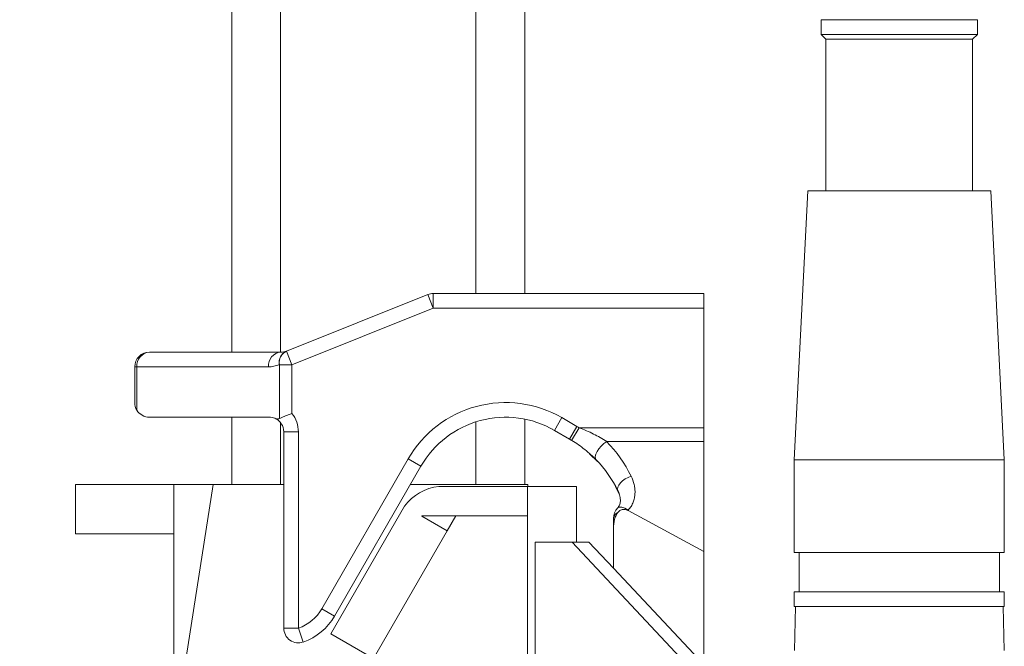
# Model space of a CAD drawing. Header units: millimetres. Extents: x 750 to 2241, y 770 to 3170.
# Tile 7 of 15: x 1098 to 1300, y 2233 to 2361. Entities that reach past the tile are written whole.
import ezdxf

# ---------------------------------------------------------------- set-up
doc = ezdxf.new("R2010")
doc.units = ezdxf.units.MM

msp = doc.modelspace()

# ---------------------------------------------------------------- linework, layer by layer
at = {"color": 7, "linetype": 'Continuous', "lineweight": 15}
for p, q in [((1141.65, 2867.84), (1141.65, 2293.2)), ((1151.68, 2867.84), (1151.68, 2293.2)), ((1191.8, 2867.84), (1191.8, 2305.24)), ((1201.83, 2867.84), (1201.83, 2305.24)), ((1262.66, 2361.4), (1262.66, 2358.39)), ((1278.71, 2361.4), (1262.66, 2361.4)), ((1294.75, 2361.4), (1278.71, 2361.4)), ((1294.75, 2358.39), (1294.75, 2361.4)), ((1262.66, 2358.39), (1263.66, 2357.39)), ((1278.71, 2358.39), (1262.66, 2358.39)), ((1263.66, 2357.39), (1263.66, 2326.3)), ((1278.71, 2357.39), (1263.66, 2357.39)), ((1294.75, 2358.39), (1278.71, 2358.39)), ((1293.75, 2357.39), (1278.71, 2357.39)), ((1293.75, 2357.39), (1294.75, 2358.39)), ((1293.75, 2326.3), (1293.75, 2357.39)), ((1259.9, 2326.3), (1257.14, 2271.13)), ((1278.71, 2326.3), (1259.9, 2326.3)), ((1297.51, 2326.3), (1278.71, 2326.3)), ((1300.27, 2271.13), (1297.51, 2326.3)), ((1152.9, 2293.43), (1181.88, 2305.02)), ((1181.88, 2305.02), (1183, 2302.23)), ((1183, 2305.24), (1183, 2302.23)), ((1183, 2305.24), (1238.59, 2305.24)), ((1238.59, 2305.24), (1238.59, 2302.23)), ((1183, 2302.23), (1154.02, 2290.63)), ((1238.59, 2302.23), (1183, 2302.23)), ((1238.59, 2277.68), (1238.59, 2302.23)), ((1124.75, 2293.2), (1151.75, 2293.2)), ((1152.87, 2293.41), (1152.9, 2293.43)), ((1152.9, 2293.43), (1154.02, 2290.63)), ((1151.45, 2290.63), (1151.42, 2290.62)), ((1151.45, 2279.56), (1151.45, 2290.63)), ((1151.45, 2290.63), (1154.02, 2290.63)), ((1154.02, 2290.63), (1154.02, 2280.61)), ((1121.74, 2282.87), (1121.74, 2290.19)), ((1121.74, 2290.19), (1122.18, 2290.19)), ((1122.18, 2290.19), (1122.18, 2281.3)), ((1149.18, 2290.19), (1122.18, 2290.19)), ((1149.32, 2279.86), (1124.75, 2279.86)), ((1141.65, 2279.86), (1141.65, 2266.04)), ((1151.68, 2278.72), (1151.68, 2266.04)), ((1191.8, 2278.9), (1191.8, 2266.04)), ((1201.83, 2279.45), (1201.83, 2266.04)), ((1207.91, 2277.15), (1209.41, 2279.76)), ((1209.41, 2279.76), (1212.51, 2277.97)), ((1152.33, 2276.85), (1155.34, 2276.85)), ((1152.33, 2236.57), (1152.33, 2276.85)), ((1155.34, 2276.85), (1155.34, 2236.57)), ((1211, 2275.36), (1207.91, 2277.15)), ((1211, 2275.36), (1212.51, 2277.97)), ((1211.44, 2275.1), (1213, 2277.68)), ((1213, 2277.68), (1238.59, 2277.68)), ((1238.59, 2277.68), (1238.59, 2274.88)), ((1211, 2275.36), (1211.81, 2274.85)), ((1238.59, 2274.88), (1218.63, 2274.88)), ((1238.59, 2274.88), (1238.59, 2252.31)), ((1215.13, 2272.37), (1216.78, 2270.75)), ((1160.15, 2240.57), (1177.9, 2271.31)), ((1180.5, 2269.81), (1177.9, 2271.31)), ((1257.14, 2271.13), (1257.14, 2252.08)), ((1278.71, 2271.13), (1257.14, 2271.13)), ((1300.27, 2271.13), (1278.71, 2271.13)), ((1300.27, 2252.08), (1300.27, 2271.13)), ((1180.5, 2269.81), (1162.75, 2239.06)), ((1098.12, 2013.89), (1137.86, 2266.04)), ((1109.6, 2266.04), (1109.6, 2255.95)), ((1129.78, 2266.04), (1109.6, 2266.04)), ((1129.78, 2266.04), (1129.78, 2215.48)), ((1137.86, 2266.04), (1129.78, 2266.04)), ((1137.86, 2266.04), (1152.33, 2266.04)), ((1178.33, 2266.04), (1202.43, 2266.04)), ((1202.36, 2265.65), (1184.16, 2265.65)), ((1212.45, 2265.65), (1202.36, 2265.65)), ((1202.36, 2265.65), (1202.36, 1813.27)), ((1202.43, 2266.04), (1202.43, 2265.65)), ((1212.45, 2265.65), (1212.45, 2254.21)), ((1220.45, 2265.54), (1221.25, 2263.9)), ((1161.99, 2235.38), (1177.13, 2261.6)), ((1223.04, 2260.8), (1223.04, 2260.71)), ((1223.04, 2260.71), (1238.59, 2252.31)), ((1202.36, 2259.6), (1180.66, 2259.6)), ((1180.66, 2259.6), (1180.66, 2259.56)), ((1180.66, 2259.56), (1185.87, 2256.55)), ((1185.87, 2256.55), (1187.63, 2259.6)), ((1220.03, 2256.95), (1220.03, 2259.12)), ((1170.73, 2230.34), (1185.87, 2256.55)), ((1220.03, 2256.95), (1220.03, 2248.85)), ((1109.6, 2255.95), (1129.78, 2255.95)), ((1203.95, 2254.21), (1211.54, 2254.21)), ((1203.95, 2254.21), (1203.95, 1813.27)), ((1211.54, 2254.21), (1239.04, 2224.95)), ((1214.99, 2254.21), (1211.54, 2254.21)), ((1214.99, 2254.21), (1220.03, 2248.85)), ((1238.59, 2252.31), (1238.59, 2229.1)), ((1278.71, 2252.08), (1257.14, 2252.08)), ((1258.15, 2252.08), (1258.15, 2244.05)), ((1300.27, 2252.08), (1278.71, 2252.08)), ((1299.27, 2244.05), (1299.27, 2252.08)), ((1238.59, 2229.1), (1220.03, 2248.85)), ((1257.14, 2244.05), (1257.14, 2241.04)), ((1278.71, 2244.05), (1257.14, 2244.05)), ((1300.27, 2244.05), (1278.71, 2244.05)), ((1300.27, 2241.04), (1300.27, 2244.05)), ((1162.75, 2239.06), (1160.15, 2240.57)), ((1278.71, 2241.04), (1257.14, 2241.04)), ((1257.4, 2241.04), (1257.17, 2231.99)), ((1300.27, 2241.04), (1278.71, 2241.04)), ((1300.25, 2231.99), (1300.01, 2241.04)), ((1152.33, 2236.57), (1155.34, 2236.57)), ((1156.34, 2233.73), (1155.34, 2236.57)), ((1161.99, 2235.38), (1170.73, 2230.34))]:
    msp.add_line(p, q, dxfattribs=at)
at = {"color": 7, "linetype": 'Continuous', "lineweight": 15, "flags": 128}
for points in [[(1216.47, 2271.1), (1216.31, 2271.4), (1216.29, 2271.8), (1216.42, 2272.28), (1216.67, 2272.82), (1217.05, 2273.39), (1217.52, 2273.94), (1218.06, 2274.45), (1218.63, 2274.88)], [(1220.95, 2264.75), (1220.86, 2265.1), (1220.92, 2265.5), (1221.12, 2265.93), (1221.45, 2266.37), (1221.89, 2266.79), (1222.42, 2267.18), (1223.02, 2267.51), (1223.65, 2267.77)], [(1220.9, 2261.23), (1221.21, 2261.4), (1221.72, 2261.4), (1222.35, 2261.19), (1223.04, 2260.8)]]:
    msp.add_lwpolyline(points, dxfattribs=at)
at = {"color": 7, "linetype": 'Continuous', "lineweight": 15}
for centre, radius, start, end in [((1183, 2302.23), 3.01, 90, 111.8014), ((1124.75, 2290.19), 3.01, 90, 180), ((1124.99, 2290.39), 2.82, 94.8694, 184.1556), ((1151.99, 2290.39), 2.82, 94.8694, 184.1556), ((1153.98, 2291.06), 2.6, 115.3276, 189.7716), ((1154.01, 2291.08), 2.6, 115.3276, 189.7716), ((1151.75, 2296.21), 3.01, 270, 291.8014), ((1149.18, 2296.21), 6.02, 270, 291.8014), ((1124.75, 2282.87), 3.01, 180, 211.3832), ((1197.88, 2259.78), 23.07, 60, 150), ((1124.75, 2282.87), 3.01, 211.3832, 270), ((1149.32, 2276.85), 6.02, 0, 38.6768), ((1149.32, 2276.85), 3.01, 67.0455, 90), ((1149.32, 2276.85), 3.01, 0, 67.0455), ((1197.88, 2259.78), 20.06, 60, 150), ((1198.47, 2253.65), 28.08, 58.8376, 60), ((1198.47, 2253.65), 25.08, 58.8376, 60), ((1198.47, 2255.33), 28.08, 26.289, 44.1204), ((1198.47, 2253.65), 25.08, 26.289, 44.1204), ((1185.26, 2255.62), 10.09, 96.2484, 143.6913), ((1223.04, 2259.12), 3.01, 135.3645, 180), ((1221.51, 2258.95), 1.48, 112.2986, 173.4866), ((1222.22, 2259.29), 1.64, 66.4476, 141.0829), ((1223.04, 2255.41), 5.38, 89.9996, 91.7746), ((1152.33, 2245.08), 9.03, 289.4712, 330), ((1152.33, 2245.08), 12.04, 289.4712, 330), ((1155.34, 2236.57), 3.01, 180, 289.4712)]:
    msp.add_arc(centre, radius, start, end, dxfattribs=at)
for start_param, end_param in [(0.375897, 1.175247), (5.887636, 5.943085)]:
    msp.add_ellipse((1223.04, 2255.32), major_axis=(-1.16, 5.6), ratio=0.495859, start_param=start_param, end_param=end_param, dxfattribs=at)
for points, knots in [([(1151.45, 2279.56), (1151.59, 2279.63), (1151.75, 2279.71), (1152.12, 2279.87), (1152.33, 2279.96), (1152.77, 2280.15), (1153.01, 2280.24), (1153.38, 2280.38), (1153.51, 2280.43), (1153.76, 2280.52), (1153.89, 2280.57), (1154.02, 2280.61)], [0, 0, 0, 0, 0.25, 0.25, 0.5, 0.5, 0.75, 0.75, 0.875, 0.875, 1, 1, 1, 1]), ([(1150.49, 2279.62), (1150.65, 2279.55), (1150.81, 2279.51), (1151.05, 2279.48), (1151.13, 2279.48), (1151.29, 2279.5), (1151.37, 2279.53), (1151.45, 2279.56)], [0, 0, 0, 0, 0.5, 0.5, 0.75, 0.75, 1, 1, 1, 1]), ([(1213, 2277.68), (1213.5, 2277.49), (1213.99, 2277.29), (1214.97, 2276.87), (1215.45, 2276.64), (1216.4, 2276.17), (1216.86, 2275.93), (1217.77, 2275.42), (1218.2, 2275.15), (1218.63, 2274.88)], [0, 0, 0, 0, 0.25, 0.25, 0.5, 0.5, 0.75, 0.75, 1, 1, 1, 1]), ([(1216.47, 2271.1), (1215.78, 2271.81), (1215.01, 2272.52), (1213.73, 2273.55), (1213.29, 2273.88), (1212.38, 2274.51), (1211.92, 2274.82), (1211.44, 2275.1)], [0, 0, 0, 0, 0.5, 0.5, 0.75, 0.75, 1, 1, 1, 1]), ([(1223.65, 2267.77), (1223.93, 2267.2), (1224.14, 2266.62), (1224.34, 2265.72), (1224.39, 2265.42), (1224.45, 2264.81), (1224.46, 2264.5), (1224.43, 2263.9), (1224.39, 2263.6), (1224.27, 2262.99), (1224.18, 2262.69), (1223.96, 2262.12), (1223.82, 2261.83), (1223.56, 2261.43), (1223.47, 2261.29), (1223.26, 2261.04), (1223.16, 2260.91), (1223.04, 2260.8)], [0, 0, 0, 0, 0.25, 0.25, 0.375, 0.375, 0.5, 0.5, 0.625, 0.625, 0.75, 0.75, 0.875, 0.875, 0.9375, 0.9375, 1, 1, 1, 1]), ([(1220.95, 2264.75), (1220.95, 2264.74), (1221.16, 2264.38), (1221.39, 2263.64), (1221.48, 2262.64), (1221.33, 2261.8), (1221.03, 2261.41), (1220.89, 2261.24)], [0, 0, 0, 0, 0.0073672, 0.281248, 0.5468406, 0.797918, 1, 1, 1, 1])]:
    msp.add_open_spline(points, degree=3, knots=knots, dxfattribs=at)
msp.add_open_spline([(1207.06, 2277.61), (1207.21, 2277.54), (1207.36, 2277.46), (1207.5, 2277.38)], degree=3, dxfattribs=at)

doc.saveas('drawing.dxf')
